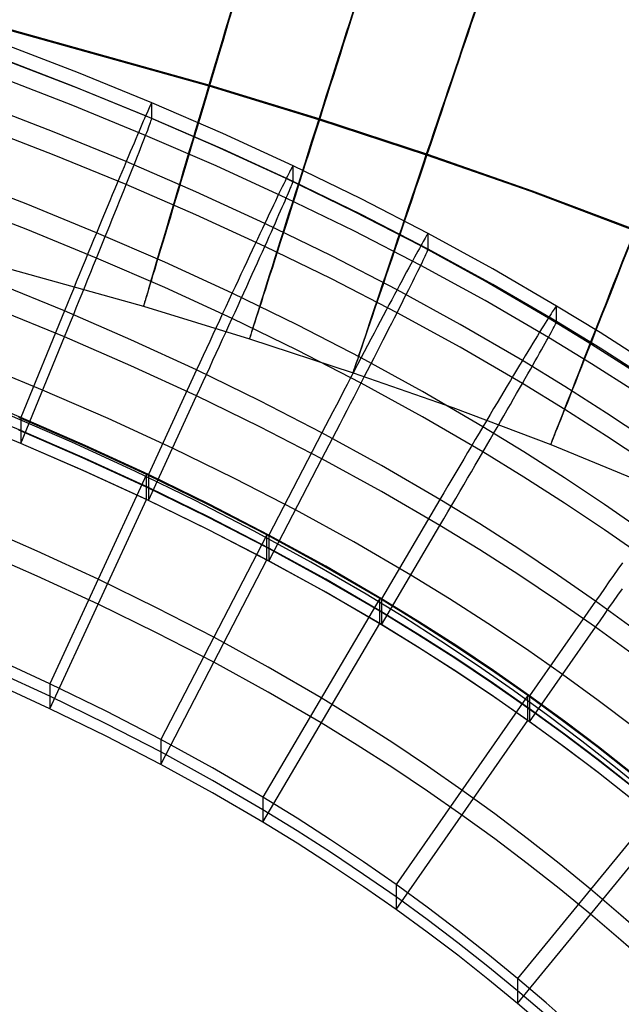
# Model space of a CAD drawing. Extents: x -1634 to -184, y -278 to 263.
# Tile 147 of 242: x -1225 to -1199, y 131 to 174. Entities that reach past the tile are written whole.
import ezdxf

# ---------------------------------------------------------------- set-up
doc = ezdxf.new("R2010")
doc.units = 0
doc.layers.add('PREDEFINITO', color=7, linetype='CONTINUOUS')

msp = doc.modelspace()

# ---------------------------------------------------------------- linework, layer by layer
at = {"layer": 'PREDEFINITO'}
for p, q in [((-1226.643, 173.902, 305.454), (-1217.08, 171.234, 305.432)), ((-1226.696, 173.875, 285.454), (-1217.133, 171.207, 285.432)), ((-1222.775, 171.763, 430.194), (-1225.974, 173, 430.166)), ((-1223.028, 171.191, 433.888), (-1226.214, 172.424, 433.861)), ((-1222.775, 171.086, 400.201), (-1225.974, 172.323, 400.173)), ((-1223.028, 170.348, 396.536), (-1226.214, 171.581, 396.508)), ((-1219.602, 170.465, 430.223), (-1222.775, 171.763, 430.194)), ((-1219.869, 169.898, 433.918), (-1223.028, 171.191, 433.888)), ((-1219.602, 169.787, 400.231), (-1222.775, 171.086, 400.201)), ((-1217.133, 171.207, 285.432), (-1212.363, 169.742, 285.421)), ((-1217.08, 171.234, 305.432), (-1212.31, 169.769, 305.421)), ((-1223.83, 169.191, 437.325), (-1226.977, 170.409, 437.297)), ((-1219.869, 169.055, 396.565), (-1223.028, 170.348, 396.536)), ((-1219.78, 170.099, 433.257), (-1219.821, 170.006, 433.583)), ((-1219.743, 170.182, 432.928), (-1219.78, 170.099, 433.257)), ((-1219.71, 170.255, 432.596), (-1219.743, 170.182, 432.928)), ((-1219.682, 170.317, 432.261), (-1219.71, 170.255, 432.596)), ((-1219.657, 170.368, 431.925), (-1219.682, 170.317, 432.261)), ((-1219.638, 170.409, 431.586), (-1219.657, 170.368, 431.925)), ((-1219.622, 170.439, 431.246), (-1219.638, 170.409, 431.586)), ((-1219.611, 170.458, 430.906), (-1219.622, 170.439, 431.246)), ((-1219.605, 170.467, 430.564), (-1219.611, 170.458, 430.906)), ((-1219.602, 170.465, 430.223), (-1219.605, 170.467, 430.564)), ((-1216.522, 169.13, 430.253), (-1219.602, 170.465, 430.223)), ((-1219.602, 169.787, 400.231), (-1219.602, 170.465, 430.223)), ((-1219.97, 169.665, 434.537), (-1220.027, 169.531, 434.846)), ((-1219.916, 169.789, 434.223), (-1219.97, 169.665, 434.537)), ((-1219.867, 169.902, 433.905), (-1219.916, 169.789, 434.223)), ((-1216.802, 168.569, 433.948), (-1219.869, 169.898, 433.918)), ((-1219.821, 170.006, 433.583), (-1219.867, 169.902, 433.905)), ((-1219.657, 169.614, 398.535), (-1219.638, 169.67, 398.871)), ((-1219.638, 169.67, 398.871), (-1219.622, 169.716, 399.209)), ((-1219.622, 169.716, 399.209), (-1219.611, 169.75, 399.549)), ((-1219.611, 169.75, 399.549), (-1219.605, 169.774, 399.889)), ((-1219.605, 169.774, 399.889), (-1219.602, 169.787, 400.231)), ((-1216.522, 168.453, 400.261), (-1219.602, 169.787, 400.231)), ((-1212.363, 169.742, 285.421), (-1207.696, 168.215, 285.411)), ((-1212.31, 169.769, 305.421), (-1207.644, 168.242, 305.411)), ((-1223.83, 168.195, 393.194), (-1226.977, 169.413, 393.166)), ((-1220.154, 169.235, 435.448), (-1220.223, 169.073, 435.74)), ((-1220.089, 169.388, 435.149), (-1220.154, 169.235, 435.448)), ((-1220.027, 169.531, 434.846), (-1220.089, 169.388, 435.149)), ((-1219.821, 169.178, 396.895), (-1219.78, 169.286, 397.216)), ((-1219.78, 169.286, 397.216), (-1219.743, 169.383, 397.541)), ((-1219.743, 169.383, 397.541), (-1219.71, 169.471, 397.87)), ((-1219.71, 169.471, 397.87), (-1219.682, 169.548, 398.201)), ((-1219.682, 169.548, 398.201), (-1219.657, 169.614, 398.535)), ((-1220.712, 167.915, 437.353), (-1223.83, 169.191, 437.325)), ((-1220.296, 168.902, 436.026), (-1220.372, 168.721, 436.306)), ((-1220.223, 169.073, 435.74), (-1220.296, 168.902, 436.026)), ((-1220.027, 168.646, 395.655), (-1219.97, 168.794, 395.957)), ((-1219.97, 168.794, 395.957), (-1219.916, 168.932, 396.265)), ((-1219.916, 168.932, 396.265), (-1219.867, 169.06, 396.578)), ((-1216.802, 167.726, 396.595), (-1219.869, 169.055, 396.565)), ((-1219.867, 169.06, 396.578), (-1219.821, 169.178, 396.895)), ((-1213.474, 167.731, 430.285), (-1216.522, 169.13, 430.253)), ((-1220.452, 168.532, 436.579), (-1220.536, 168.335, 436.845)), ((-1220.372, 168.721, 436.306), (-1220.452, 168.532, 436.579)), ((-1220.154, 168.323, 395.067), (-1220.089, 168.49, 395.358)), ((-1220.089, 168.49, 395.358), (-1220.027, 168.646, 395.655)), ((-1213.767, 167.177, 433.979), (-1216.802, 168.569, 433.948)), ((-1213.474, 167.054, 400.292), (-1216.522, 168.453, 400.261)), ((-1220.712, 166.918, 393.222), (-1223.83, 168.195, 393.194)), ((-1220.622, 168.129, 437.103), (-1220.712, 167.915, 437.353)), ((-1220.536, 168.335, 436.845), (-1220.622, 168.129, 437.103)), ((-1220.372, 167.771, 394.232), (-1220.296, 167.964, 394.504)), ((-1220.296, 167.964, 394.504), (-1220.223, 168.148, 394.782)), ((-1220.223, 168.148, 394.782), (-1220.154, 168.323, 395.067)), ((-1207.696, 168.215, 285.411), (-1203.157, 166.628, 285.401)), ((-1207.644, 168.242, 305.411), (-1203.104, 166.655, 305.401)), ((-1220.805, 167.693, 437.596), (-1220.902, 167.464, 437.83)), ((-1220.712, 167.915, 437.353), (-1220.805, 167.693, 437.596)), ((-1217.689, 166.604, 437.383), (-1220.712, 167.915, 437.353)), ((-1220.536, 167.361, 393.712), (-1220.452, 167.57, 393.968)), ((-1220.452, 167.57, 393.968), (-1220.372, 167.771, 394.232)), ((-1213.767, 166.333, 396.627), (-1216.802, 167.726, 396.595)), ((-1213.593, 167.527, 432.657), (-1213.629, 167.456, 432.989)), ((-1213.561, 167.587, 432.323), (-1213.593, 167.527, 432.657)), ((-1213.535, 167.638, 431.986), (-1213.561, 167.587, 432.323)), ((-1213.513, 167.677, 431.648), (-1213.535, 167.638, 431.986)), ((-1213.496, 167.707, 431.308), (-1213.513, 167.677, 431.648)), ((-1213.483, 167.726, 430.967), (-1213.496, 167.707, 431.308)), ((-1213.476, 167.734, 430.626), (-1213.483, 167.726, 430.967)), ((-1213.474, 167.731, 430.285), (-1213.476, 167.734, 430.626)), ((-1210.523, 166.297, 430.317), (-1213.474, 167.731, 430.285)), ((-1213.474, 167.054, 400.292), (-1213.474, 167.731, 430.285)), ((-1225.052, 166.081, 439.622), (-1228.139, 167.276, 439.595)), ((-1221.001, 167.227, 438.055), (-1221.102, 166.983, 438.271)), ((-1220.902, 167.464, 437.83), (-1221.001, 167.227, 438.055)), ((-1220.712, 166.918, 393.223), (-1220.622, 167.143, 393.463)), ((-1220.622, 167.143, 393.463), (-1220.536, 167.361, 393.712)), ((-1213.82, 167.07, 434.284), (-1213.879, 166.948, 434.598)), ((-1213.765, 167.181, 433.966), (-1213.82, 167.07, 434.284)), ((-1210.832, 165.749, 434.011), (-1213.767, 167.177, 433.979)), ((-1213.715, 167.283, 433.644), (-1213.765, 167.181, 433.966)), ((-1213.67, 167.374, 433.318), (-1213.715, 167.283, 433.644)), ((-1213.629, 167.456, 432.989), (-1213.67, 167.374, 433.318)), ((-1221.207, 166.733, 438.479), (-1221.314, 166.476, 438.677)), ((-1221.102, 166.983, 438.271), (-1221.207, 166.733, 438.479)), ((-1220.902, 166.446, 392.767), (-1220.805, 166.686, 392.99)), ((-1220.805, 166.686, 392.99), (-1220.712, 166.918, 393.223)), ((-1217.689, 165.607, 393.252), (-1220.712, 166.918, 393.222)), ((-1214.011, 166.677, 435.211), (-1214.083, 166.527, 435.509)), ((-1213.943, 166.817, 434.907), (-1214.011, 166.677, 435.211)), ((-1213.879, 166.948, 434.598), (-1213.943, 166.817, 434.907)), ((-1213.67, 166.56, 397.278), (-1213.629, 166.656, 397.603)), ((-1213.629, 166.656, 397.603), (-1213.593, 166.742, 397.931)), ((-1213.593, 166.742, 397.931), (-1213.561, 166.818, 398.263)), ((-1213.561, 166.818, 398.263), (-1213.535, 166.884, 398.597)), ((-1213.535, 166.884, 398.597), (-1213.513, 166.939, 398.933)), ((-1213.513, 166.939, 398.933), (-1213.496, 166.983, 399.271)), ((-1213.496, 166.983, 399.271), (-1213.483, 167.017, 399.611)), ((-1213.483, 167.017, 399.611), (-1213.476, 167.041, 399.951)), ((-1213.476, 167.041, 399.951), (-1213.474, 167.054, 400.292)), ((-1210.523, 165.619, 400.325), (-1213.474, 167.054, 400.292)), ((-1203.104, 166.655, 305.401), (-1198.605, 164.956, 305.392)), ((-1221.423, 166.213, 438.865), (-1221.535, 165.945, 439.044)), ((-1221.314, 166.476, 438.677), (-1221.423, 166.213, 438.865)), ((-1221.001, 166.2, 392.553), (-1220.902, 166.446, 392.767)), ((-1214.699, 165.232, 437.414), (-1217.689, 166.604, 437.383)), ((-1214.159, 166.368, 435.801), (-1214.239, 166.2, 436.087)), ((-1214.083, 166.527, 435.509), (-1214.159, 166.368, 435.801)), ((-1213.879, 166.077, 396.019), (-1213.82, 166.212, 396.326)), ((-1213.82, 166.212, 396.326), (-1213.765, 166.338, 396.639)), ((-1210.832, 164.906, 396.659), (-1213.767, 166.333, 396.627)), ((-1213.765, 166.338, 396.639), (-1213.715, 166.454, 396.956)), ((-1213.715, 166.454, 396.956), (-1213.67, 166.56, 397.278)), ((-1207.61, 164.795, 430.351), (-1210.523, 166.297, 430.317)), ((-1203.157, 166.628, 285.401), (-1198.657, 164.929, 285.392)), ((-1225.052, 164.983, 391.039), (-1228.139, 166.179, 391.012)), ((-1221.997, 164.829, 439.65), (-1225.052, 166.081, 439.622)), ((-1221.535, 165.945, 439.044), (-1221.649, 165.67, 439.212)), ((-1221.207, 165.687, 392.151), (-1221.102, 165.946, 392.347)), ((-1221.102, 165.946, 392.347), (-1221.001, 166.2, 392.553)), ((-1214.412, 165.837, 436.64), (-1214.504, 165.644, 436.905)), ((-1214.324, 166.023, 436.367), (-1214.412, 165.837, 436.64)), ((-1214.239, 166.2, 436.087), (-1214.324, 166.023, 436.367)), ((-1214.011, 165.778, 395.419), (-1213.943, 165.932, 395.716)), ((-1213.943, 165.932, 395.716), (-1213.879, 166.077, 396.019)), ((-1221.765, 165.391, 439.37), (-1221.882, 165.106, 439.518)), ((-1221.649, 165.67, 439.212), (-1221.765, 165.391, 439.37)), ((-1221.423, 165.15, 391.789), (-1221.314, 165.422, 391.965)), ((-1221.314, 165.422, 391.965), (-1221.207, 165.687, 392.151)), ((-1214.699, 164.235, 393.283), (-1217.689, 165.607, 393.252)), ((-1214.6, 165.442, 437.163), (-1214.699, 165.232, 437.414)), ((-1214.504, 165.644, 436.905), (-1214.6, 165.442, 437.163)), ((-1214.239, 165.262, 394.565), (-1214.159, 165.443, 394.843)), ((-1214.159, 165.443, 394.843), (-1214.083, 165.615, 395.128)), ((-1214.083, 165.615, 395.128), (-1214.011, 165.778, 395.419)), ((-1207.934, 164.255, 434.045), (-1210.832, 165.749, 434.011)), ((-1207.61, 164.117, 400.359), (-1210.523, 165.619, 400.325)), ((-1221.997, 163.732, 391.067), (-1225.052, 164.983, 391.039)), ((-1221.882, 165.106, 439.518), (-1222.002, 164.818, 439.655)), ((-1221.535, 164.874, 391.623), (-1221.423, 165.15, 391.789)), ((-1214.802, 165.014, 437.656), (-1214.908, 164.789, 437.89)), ((-1214.699, 165.232, 437.414), (-1214.802, 165.014, 437.656)), ((-1211.809, 163.826, 437.446), (-1214.699, 165.232, 437.414)), ((-1214.412, 164.875, 394.029), (-1214.324, 165.073, 394.293)), ((-1214.324, 165.073, 394.293), (-1214.239, 165.262, 394.565)), ((-1222.123, 164.525, 439.782), (-1222.246, 164.228, 439.898)), ((-1222.002, 164.818, 439.655), (-1222.123, 164.525, 439.782)), ((-1219.038, 163.546, 439.679), (-1221.997, 164.829, 439.65)), ((-1221.765, 164.306, 391.321), (-1221.649, 164.592, 391.467)), ((-1221.649, 164.592, 391.467), (-1221.535, 164.874, 391.623)), ((-1215.017, 164.557, 438.115), (-1215.129, 164.318, 438.332)), ((-1214.908, 164.789, 437.89), (-1215.017, 164.557, 438.115)), ((-1214.6, 164.456, 393.524), (-1214.504, 164.67, 393.773)), ((-1214.504, 164.67, 393.773), (-1214.412, 164.875, 394.029)), ((-1207.934, 163.411, 396.693), (-1210.832, 164.906, 396.659)), ((-1207.781, 164.527, 433.056), (-1207.826, 164.447, 433.385)), ((-1207.741, 164.596, 432.724), (-1207.781, 164.527, 433.056)), ((-1207.707, 164.655, 432.389), (-1207.741, 164.596, 432.724)), ((-1207.677, 164.704, 432.052), (-1207.707, 164.655, 432.389)), ((-1207.653, 164.743, 431.714), (-1207.677, 164.704, 432.052)), ((-1207.634, 164.771, 431.374), (-1207.653, 164.743, 431.714)), ((-1207.621, 164.789, 431.034), (-1207.634, 164.771, 431.374)), ((-1207.613, 164.797, 430.692), (-1207.621, 164.789, 431.034)), ((-1207.61, 164.795, 430.351), (-1207.613, 164.797, 430.692)), ((-1204.802, 163.257, 430.386), (-1207.61, 164.795, 430.351)), ((-1207.61, 164.117, 400.359), (-1207.61, 164.795, 430.351)), ((-1229.194, 164.212, 295.473), (-1219.958, 161.636, 295.452)), ((-1222.246, 164.228, 439.898), (-1222.37, 163.927, 440.002)), ((-1221.882, 164.015, 391.187), (-1221.765, 164.306, 391.321)), ((-1215.129, 164.318, 438.332), (-1215.244, 164.072, 438.539)), ((-1214.802, 164.007, 393.051), (-1214.699, 164.235, 393.283)), ((-1214.699, 164.235, 393.283), (-1214.6, 164.456, 393.524)), ((-1211.809, 162.829, 393.315), (-1214.699, 164.235, 393.283)), ((-1207.992, 164.15, 434.35), (-1208.057, 164.032, 434.664)), ((-1207.931, 164.259, 434.032), (-1207.992, 164.15, 434.35)), ((-1205.141, 162.726, 434.08), (-1207.934, 164.255, 434.045)), ((-1207.876, 164.358, 433.71), (-1207.931, 164.259, 434.032)), ((-1207.826, 164.447, 433.385), (-1207.876, 164.358, 433.71)), ((-1207.634, 164.048, 399.337), (-1207.621, 164.081, 399.677)), ((-1207.621, 164.081, 399.677), (-1207.613, 164.104, 400.017)), ((-1207.613, 164.104, 400.017), (-1207.61, 164.117, 400.359)), ((-1204.802, 162.58, 400.393), (-1207.61, 164.117, 400.359)), ((-1222.37, 163.927, 440.002), (-1222.495, 163.623, 440.095)), ((-1222.123, 163.422, 390.949), (-1222.002, 163.72, 391.062)), ((-1222.002, 163.72, 391.062), (-1221.882, 164.015, 391.187)), ((-1219.038, 162.449, 391.096), (-1221.997, 163.732, 391.067)), ((-1215.363, 163.82, 438.737), (-1215.483, 163.562, 438.925)), ((-1215.244, 164.072, 438.539), (-1215.363, 163.82, 438.737)), ((-1215.017, 163.529, 392.613), (-1214.908, 163.772, 392.827)), ((-1214.908, 163.772, 392.827), (-1214.802, 164.007, 393.051)), ((-1208.96, 162.356, 437.479), (-1211.809, 163.826, 437.446)), ((-1208.201, 163.767, 435.276), (-1208.281, 163.62, 435.574)), ((-1208.127, 163.904, 434.973), (-1208.201, 163.767, 435.276)), ((-1208.057, 164.032, 434.664), (-1208.127, 163.904, 434.973)), ((-1207.826, 163.633, 397.344), (-1207.781, 163.728, 397.669)), ((-1207.781, 163.728, 397.669), (-1207.741, 163.812, 397.997)), ((-1207.741, 163.812, 397.997), (-1207.707, 163.886, 398.329)), ((-1207.707, 163.886, 398.329), (-1207.677, 163.95, 398.663)), ((-1207.677, 163.95, 398.663), (-1207.653, 164.004, 398.999)), ((-1207.653, 164.004, 398.999), (-1207.634, 164.048, 399.337)), ((-1222.621, 163.317, 440.178), (-1222.748, 163.008, 440.248)), ((-1222.495, 163.623, 440.095), (-1222.621, 163.317, 440.178)), ((-1222.246, 163.12, 390.847), (-1222.123, 163.422, 390.949)), ((-1216.117, 162.204, 439.71), (-1219.038, 163.546, 439.679)), ((-1215.607, 163.298, 439.103), (-1215.732, 163.029, 439.272)), ((-1215.483, 163.562, 438.925), (-1215.607, 163.298, 439.103)), ((-1215.244, 163.026, 392.212), (-1215.129, 163.281, 392.408)), ((-1215.129, 163.281, 392.408), (-1215.017, 163.529, 392.613)), ((-1208.453, 163.301, 436.153), (-1208.546, 163.128, 436.432)), ((-1208.365, 163.465, 435.867), (-1208.453, 163.301, 436.153)), ((-1208.281, 163.62, 435.574), (-1208.365, 163.465, 435.867)), ((-1208.057, 163.161, 396.084), (-1207.992, 163.293, 396.392)), ((-1207.992, 163.293, 396.392), (-1207.931, 163.416, 396.705)), ((-1205.141, 161.883, 396.727), (-1207.934, 163.411, 396.693)), ((-1207.931, 163.416, 396.705), (-1207.876, 163.53, 397.022)), ((-1207.876, 163.53, 397.022), (-1207.826, 163.633, 397.344)), ((-1202.036, 161.649, 430.422), (-1204.802, 163.257, 430.386)), ((-1222.748, 163.008, 440.248), (-1222.876, 162.697, 440.308)), ((-1222.495, 162.508, 390.677), (-1222.37, 162.815, 390.756)), ((-1222.37, 162.815, 390.756), (-1222.246, 163.12, 390.847)), ((-1215.732, 163.029, 439.272), (-1215.86, 162.755, 439.43)), ((-1215.363, 162.765, 392.025), (-1215.244, 163.026, 392.212)), ((-1208.96, 161.359, 393.348), (-1211.809, 162.829, 393.315)), ((-1208.644, 162.947, 436.705), (-1208.745, 162.758, 436.97)), ((-1208.546, 163.128, 436.432), (-1208.644, 162.947, 436.705)), ((-1208.281, 162.709, 395.193), (-1208.201, 162.868, 395.485)), ((-1208.201, 162.868, 395.485), (-1208.127, 163.019, 395.782)), ((-1208.127, 163.019, 395.782), (-1208.057, 163.161, 396.084)), ((-1223.392, 161.44, 440.429), (-1226.378, 162.664, 440.402)), ((-1223.005, 162.384, 440.355), (-1223.134, 162.07, 440.392)), ((-1222.876, 162.697, 440.308), (-1223.005, 162.384, 440.355)), ((-1222.621, 162.198, 390.609), (-1222.495, 162.508, 390.677)), ((-1216.117, 161.107, 391.126), (-1219.038, 162.449, 391.096)), ((-1215.99, 162.476, 439.578), (-1216.122, 162.193, 439.715)), ((-1215.86, 162.755, 439.43), (-1215.99, 162.476, 439.578)), ((-1215.607, 162.228, 391.683), (-1215.483, 162.499, 391.849)), ((-1215.483, 162.499, 391.849), (-1215.363, 162.765, 392.025)), ((-1208.85, 162.561, 437.228), (-1208.96, 162.356, 437.479)), ((-1208.745, 162.758, 436.97), (-1208.85, 162.561, 437.228)), ((-1208.453, 162.363, 394.63), (-1208.365, 162.54, 394.908)), ((-1208.365, 162.54, 394.908), (-1208.281, 162.709, 395.193)), ((-1202.391, 161.127, 434.116), (-1205.141, 162.726, 434.08)), ((-1202.036, 160.972, 400.43), (-1204.802, 162.58, 400.393)), ((-1223.134, 162.07, 440.392), (-1223.263, 161.755, 440.416)), ((-1222.748, 161.886, 390.552), (-1222.621, 162.198, 390.609)), ((-1216.122, 162.193, 439.715), (-1216.256, 161.905, 439.841)), ((-1213.297, 160.831, 439.741), (-1216.117, 162.204, 439.71)), ((-1215.86, 161.67, 391.381), (-1215.732, 161.951, 391.526)), ((-1215.732, 161.951, 391.526), (-1215.607, 162.228, 391.683)), ((-1209.073, 162.143, 437.721), (-1209.189, 161.924, 437.955)), ((-1208.96, 162.356, 437.479), (-1209.073, 162.143, 437.721)), ((-1206.216, 160.854, 437.513), (-1208.96, 162.356, 437.479)), ((-1208.745, 161.784, 393.838), (-1208.644, 161.985, 394.094)), ((-1208.644, 161.985, 394.094), (-1208.546, 162.178, 394.359)), ((-1208.546, 162.178, 394.359), (-1208.453, 162.363, 394.63)), ((-1223.392, 160.311, 390.442), (-1226.378, 161.535, 390.414)), ((-1223.263, 161.755, 440.416), (-1223.392, 161.44, 440.429)), ((-1223.005, 161.258, 390.473), (-1222.876, 161.573, 390.507)), ((-1222.876, 161.573, 390.507), (-1222.748, 161.886, 390.552)), ((-1219.958, 161.636, 295.452), (-1215.36, 160.223, 295.442)), ((-1216.391, 161.613, 439.957), (-1216.528, 161.319, 440.061)), ((-1216.256, 161.905, 439.841), (-1216.391, 161.613, 439.957)), ((-1215.99, 161.385, 391.246), (-1215.86, 161.67, 391.381)), ((-1209.31, 161.697, 438.18), (-1209.434, 161.463, 438.396)), ((-1209.189, 161.924, 437.955), (-1209.31, 161.697, 438.18)), ((-1208.96, 161.359, 393.348), (-1208.85, 161.575, 393.589)), ((-1208.85, 161.575, 393.589), (-1208.745, 161.784, 393.838)), ((-1202.391, 160.284, 396.763), (-1205.141, 161.883, 396.727)), ((-1202.142, 161.515, 432.46), (-1202.18, 161.458, 432.794)), ((-1202.109, 161.562, 432.123), (-1202.142, 161.515, 432.46)), ((-1202.083, 161.6, 431.785), (-1202.109, 161.562, 432.123)), ((-1202.062, 161.627, 431.445), (-1202.083, 161.6, 431.785)), ((-1202.048, 161.645, 431.105), (-1202.062, 161.627, 431.445)), ((-1202.039, 161.652, 430.763), (-1202.048, 161.645, 431.105)), ((-1202.036, 161.649, 430.422), (-1202.039, 161.652, 430.763)), ((-1200.149, 160.493, 430.448), (-1202.036, 161.649, 430.422)), ((-1202.036, 160.972, 400.43), (-1202.036, 161.649, 430.422)), ((-1223.392, 161.44, 440.429), (-1225.288, 156.814, 440.534)), ((-1220.504, 160.186, 440.458), (-1223.392, 161.44, 440.429)), ((-1223.134, 160.943, 390.451), (-1223.005, 161.258, 390.473)), ((-1216.528, 161.319, 440.061), (-1216.666, 161.021, 440.154)), ((-1216.256, 160.802, 391.008), (-1216.122, 161.095, 391.122)), ((-1216.122, 161.095, 391.122), (-1215.99, 161.385, 391.246)), ((-1213.297, 159.734, 391.157), (-1216.117, 161.107, 391.126)), ((-1209.56, 161.223, 438.603), (-1209.691, 160.977, 438.801)), ((-1209.434, 161.463, 438.396), (-1209.56, 161.223, 438.603)), ((-1209.189, 160.906, 392.892), (-1209.073, 161.136, 393.116)), ((-1209.073, 161.136, 393.116), (-1208.96, 161.359, 393.348)), ((-1206.216, 159.857, 393.382), (-1208.96, 161.359, 393.348)), ((-1202.389, 161.131, 434.103), (-1202.455, 161.026, 434.421)), ((-1200.516, 159.978, 434.142), (-1202.391, 161.127, 434.116)), ((-1202.328, 161.227, 433.781), (-1202.389, 161.131, 434.103)), ((-1202.273, 161.314, 433.455), (-1202.328, 161.227, 433.781)), ((-1202.224, 161.391, 433.126), (-1202.273, 161.314, 433.455)), ((-1202.18, 161.458, 432.794), (-1202.224, 161.391, 433.126)), ((-1223.263, 160.627, 390.441), (-1223.134, 160.943, 390.451)), ((-1216.806, 160.72, 440.236), (-1216.946, 160.417, 440.307)), ((-1216.666, 161.021, 440.154), (-1216.806, 160.72, 440.236)), ((-1216.391, 160.506, 390.906), (-1216.256, 160.802, 391.008)), ((-1210.521, 159.398, 439.773), (-1213.297, 160.831, 439.741)), ((-1209.824, 160.725, 438.989), (-1209.959, 160.468, 439.167)), ((-1209.691, 160.977, 438.801), (-1209.824, 160.725, 438.989)), ((-1209.434, 160.426, 392.472), (-1209.31, 160.669, 392.677)), ((-1209.31, 160.669, 392.677), (-1209.189, 160.906, 392.892)), ((-1203.519, 159.284, 437.548), (-1206.216, 160.854, 437.513)), ((-1202.603, 160.787, 435.043), (-1202.686, 160.654, 435.347)), ((-1202.527, 160.911, 434.734), (-1202.603, 160.787, 435.043)), ((-1202.455, 161.026, 434.421), (-1202.527, 160.911, 434.734)), ((-1202.224, 160.592, 397.74), (-1202.18, 160.674, 398.068)), ((-1202.18, 160.674, 398.068), (-1202.142, 160.746, 398.4)), ((-1202.142, 160.746, 398.4), (-1202.109, 160.808, 398.734)), ((-1202.109, 160.808, 398.734), (-1202.083, 160.861, 399.07)), ((-1202.083, 160.861, 399.07), (-1202.062, 160.904, 399.408)), ((-1202.062, 160.904, 399.408), (-1202.048, 160.937, 399.748)), ((-1202.048, 160.937, 399.748), (-1202.039, 160.959, 400.088)), ((-1202.039, 160.959, 400.088), (-1202.036, 160.972, 400.43)), ((-1200.149, 159.816, 400.456), (-1202.036, 160.972, 400.43)), ((-1225.287, 155.686, 390.546), (-1223.392, 160.311, 390.442)), ((-1223.392, 160.311, 390.442), (-1223.263, 160.627, 390.441)), ((-1220.504, 159.057, 390.47), (-1223.392, 160.311, 390.442)), ((-1216.946, 160.417, 440.307), (-1217.087, 160.111, 440.366)), ((-1216.528, 160.207, 390.815), (-1216.391, 160.506, 390.906)), ((-1209.959, 160.468, 439.167), (-1210.098, 160.205, 439.336)), ((-1209.56, 160.177, 392.276), (-1209.434, 160.426, 392.472)), ((-1202.865, 160.361, 435.937), (-1202.962, 160.202, 436.223)), ((-1202.773, 160.512, 435.645), (-1202.865, 160.361, 435.937)), ((-1202.686, 160.654, 435.347), (-1202.773, 160.512, 435.645)), ((-1202.455, 160.169, 396.463), (-1202.389, 160.288, 396.776)), ((-1200.516, 159.135, 396.789), (-1202.391, 160.284, 396.763)), ((-1202.389, 160.288, 396.776), (-1202.328, 160.399, 397.093)), ((-1202.328, 160.399, 397.093), (-1202.273, 160.5, 397.414)), ((-1202.273, 160.5, 397.414), (-1202.224, 160.592, 397.74)), ((-1198.286, 159.302, 430.475), (-1200.149, 160.493, 430.448)), ((-1217.657, 158.877, 440.487), (-1220.504, 160.186, 440.458)), ((-1217.229, 159.805, 440.414), (-1217.371, 159.496, 440.45)), ((-1217.087, 160.111, 440.366), (-1217.229, 159.805, 440.414)), ((-1216.806, 159.601, 390.667), (-1216.666, 159.905, 390.736)), ((-1216.666, 159.905, 390.736), (-1216.528, 160.207, 390.815)), ((-1215.36, 160.223, 295.442), (-1210.869, 158.754, 295.432)), ((-1210.239, 159.937, 439.494), (-1210.382, 159.664, 439.641)), ((-1210.098, 160.205, 439.336), (-1210.239, 159.937, 439.494)), ((-1209.824, 159.662, 391.913), (-1209.691, 159.922, 392.089)), ((-1209.691, 159.922, 392.089), (-1209.56, 160.177, 392.276)), ((-1203.519, 158.288, 393.417), (-1206.216, 159.857, 393.382)), ((-1203.171, 159.859, 436.775), (-1203.283, 159.675, 437.04)), ((-1203.065, 160.034, 436.502), (-1203.171, 159.859, 436.775)), ((-1202.962, 160.202, 436.223), (-1203.065, 160.034, 436.502)), ((-1202.686, 159.755, 395.555), (-1202.603, 159.902, 395.852)), ((-1202.603, 159.902, 395.852), (-1202.527, 160.04, 396.155)), ((-1202.527, 160.04, 396.155), (-1202.455, 160.169, 396.463)), ((-1198.664, 158.794, 434.168), (-1200.516, 159.978, 434.142)), ((-1198.286, 158.625, 400.483), (-1200.149, 159.816, 400.456)), ((-1217.371, 159.496, 440.45), (-1217.514, 159.187, 440.474)), ((-1216.946, 159.295, 390.61), (-1216.806, 159.601, 390.667)), ((-1210.521, 158.301, 391.19), (-1213.297, 159.734, 391.157)), ((-1210.527, 159.387, 439.778), (-1210.674, 159.106, 439.904)), ((-1210.382, 159.664, 439.641), (-1210.527, 159.387, 439.778)), ((-1207.854, 157.937, 439.806), (-1210.521, 159.398, 439.773)), ((-1210.098, 159.127, 391.59), (-1209.959, 159.397, 391.746)), ((-1209.959, 159.397, 391.746), (-1209.824, 159.662, 391.913)), ((-1203.399, 159.483, 437.298), (-1203.519, 159.284, 437.548)), ((-1203.283, 159.675, 437.04), (-1203.399, 159.483, 437.298)), ((-1202.962, 159.264, 394.7), (-1202.865, 159.436, 394.978)), ((-1202.865, 159.436, 394.978), (-1202.773, 159.6, 395.264)), ((-1202.773, 159.6, 395.264), (-1202.686, 159.755, 395.555)), ((-1224.34, 157.999, 390.494), (-1227.279, 159.204, 390.467)), ((-1217.657, 157.748, 390.5), (-1220.504, 159.057, 390.47)), ((-1217.514, 159.187, 440.474), (-1217.657, 158.877, 440.487)), ((-1217.229, 158.678, 390.531), (-1217.087, 158.987, 390.565)), ((-1217.087, 158.987, 390.565), (-1216.946, 159.295, 390.61)), ((-1210.674, 159.106, 439.904), (-1210.824, 158.822, 440.02)), ((-1210.239, 158.852, 391.445), (-1210.098, 159.127, 391.59)), ((-1203.643, 159.078, 437.79), (-1203.771, 158.865, 438.024)), ((-1203.519, 159.284, 437.548), (-1203.643, 159.078, 437.79)), ((-1201.68, 158.157, 437.574), (-1203.519, 159.284, 437.548)), ((-1203.171, 158.896, 394.164), (-1203.065, 159.084, 394.428)), ((-1203.065, 159.084, 394.428), (-1202.962, 159.264, 394.7)), ((-1198.664, 157.95, 396.816), (-1200.516, 159.135, 396.789)), ((-1217.657, 158.877, 440.487), (-1219.749, 154.337, 440.59)), ((-1214.913, 157.541, 440.517), (-1217.657, 158.877, 440.487)), ((-1217.371, 158.369, 390.509), (-1217.229, 158.678, 390.531)), ((-1210.974, 158.533, 440.124), (-1211.127, 158.242, 440.217)), ((-1210.824, 158.822, 440.02), (-1210.974, 158.533, 440.124)), ((-1210.869, 158.754, 295.432), (-1206.539, 157.24, 295.423)), ((-1210.527, 158.29, 391.185), (-1210.382, 158.573, 391.309)), ((-1210.382, 158.573, 391.309), (-1210.239, 158.852, 391.445)), ((-1203.904, 158.644, 438.249), (-1204.04, 158.418, 438.465)), ((-1203.771, 158.865, 438.024), (-1203.904, 158.644, 438.249)), ((-1203.399, 158.498, 393.658), (-1203.283, 158.701, 393.907)), ((-1203.283, 158.701, 393.907), (-1203.171, 158.896, 394.164)), ((-1217.514, 158.059, 390.499), (-1217.371, 158.369, 390.509)), ((-1211.127, 158.242, 440.217), (-1211.28, 157.948, 440.299)), ((-1210.674, 158.004, 391.072), (-1210.527, 158.29, 391.185)), ((-1207.854, 156.84, 391.223), (-1210.521, 158.301, 391.19)), ((-1204.179, 158.185, 438.672), (-1204.322, 157.946, 438.869)), ((-1204.04, 158.418, 438.465), (-1204.179, 158.185, 438.672)), ((-1203.643, 158.071, 393.185), (-1203.519, 158.288, 393.417)), ((-1203.519, 158.288, 393.417), (-1203.399, 158.498, 393.658)), ((-1201.68, 157.16, 393.443), (-1203.519, 158.288, 393.417)), ((-1199.865, 156.995, 437.6), (-1201.68, 158.157, 437.574)), ((-1225.288, 156.814, 440.534), (-1228.18, 158.001, 440.507)), ((-1221.499, 156.765, 390.522), (-1224.34, 157.999, 390.494)), ((-1219.748, 153.209, 390.602), (-1217.657, 157.748, 390.5)), ((-1217.657, 157.748, 390.5), (-1217.514, 158.059, 390.499)), ((-1214.913, 156.412, 390.53), (-1217.657, 157.748, 390.5)), ((-1211.28, 157.948, 440.299), (-1211.435, 157.652, 440.369)), ((-1210.974, 157.421, 390.878), (-1210.824, 157.714, 390.969)), ((-1210.824, 157.714, 390.969), (-1210.674, 158.004, 391.072)), ((-1205.235, 156.412, 439.84), (-1207.854, 157.937, 439.806)), ((-1204.468, 157.701, 439.057), (-1204.617, 157.451, 439.235)), ((-1204.322, 157.946, 438.869), (-1204.468, 157.701, 439.057)), ((-1203.904, 157.617, 392.746), (-1203.771, 157.847, 392.961)), ((-1203.771, 157.847, 392.961), (-1203.643, 158.071, 393.185)), ((-1225.287, 156.25, 415.54), (-1228.18, 157.437, 415.513)), ((-1212.217, 156.148, 440.549), (-1214.913, 157.541, 440.517)), ((-1211.59, 157.354, 440.428), (-1211.746, 157.054, 440.476)), ((-1211.435, 157.652, 440.369), (-1211.59, 157.354, 440.428)), ((-1211.127, 157.126, 390.798), (-1210.974, 157.421, 390.878)), ((-1206.539, 157.24, 295.423), (-1202.294, 155.638, 295.414)), ((-1204.617, 157.451, 439.235), (-1204.769, 157.195, 439.404)), ((-1204.179, 157.139, 392.344), (-1204.04, 157.381, 392.541)), ((-1204.04, 157.381, 392.541), (-1203.904, 157.617, 392.746)), ((-1225.287, 155.686, 390.546), (-1228.18, 156.874, 390.52)), ((-1223.072, 155.74, 440.551), (-1225.847, 156.943, 440.524)), ((-1222.495, 155.601, 440.561), (-1225.288, 156.814, 440.534)), ((-1225.288, 156.814, 440.534), (-1225.287, 155.686, 390.546)), ((-1211.746, 157.054, 440.476), (-1211.903, 156.753, 440.512)), ((-1211.435, 156.53, 390.673), (-1211.28, 156.829, 390.73)), ((-1211.28, 156.829, 390.73), (-1211.127, 157.126, 390.798)), ((-1205.235, 155.315, 391.257), (-1207.854, 156.84, 391.223)), ((-1204.924, 156.935, 439.561), (-1205.082, 156.67, 439.709)), ((-1204.769, 157.195, 439.404), (-1204.924, 156.935, 439.561)), ((-1204.468, 156.638, 391.981), (-1204.322, 156.891, 392.158)), ((-1204.322, 156.891, 392.158), (-1204.179, 157.139, 392.344)), ((-1199.865, 155.999, 393.469), (-1201.68, 157.16, 393.443)), ((-1198.073, 155.799, 437.627), (-1199.865, 156.995, 437.6)), ((-1222.584, 155.596, 438.561), (-1225.377, 156.807, 438.533)), ((-1218.702, 155.479, 390.551), (-1221.499, 156.765, 390.522)), ((-1212.217, 155.019, 390.561), (-1214.913, 156.412, 390.53)), ((-1212.06, 156.451, 440.536), (-1212.217, 156.148, 440.549)), ((-1211.903, 156.753, 440.512), (-1212.06, 156.451, 440.536)), ((-1211.59, 156.23, 390.627), (-1211.435, 156.53, 390.673)), ((-1205.241, 156.401, 439.846), (-1205.403, 156.129, 439.972)), ((-1205.082, 156.67, 439.709), (-1205.241, 156.401, 439.846)), ((-1203.452, 155.318, 439.865), (-1205.235, 156.412, 439.84)), ((-1204.617, 156.38, 391.815), (-1204.468, 156.638, 391.981)), ((-1222.584, 155.054, 414.567), (-1225.377, 156.265, 414.539)), ((-1222.495, 155.037, 415.567), (-1225.287, 156.25, 415.54)), ((-1212.217, 156.148, 440.549), (-1214.521, 151.712, 440.649)), ((-1209.633, 154.731, 440.581), (-1212.217, 156.148, 440.549)), ((-1211.746, 155.928, 390.593), (-1211.59, 156.23, 390.627)), ((-1205.403, 156.129, 439.972), (-1205.567, 155.852, 440.087)), ((-1204.924, 155.85, 391.512), (-1204.769, 156.117, 391.658)), ((-1204.769, 156.117, 391.658), (-1204.617, 156.38, 391.815)), ((-1198.073, 154.803, 393.496), (-1199.865, 155.999, 393.469)), ((-1222.584, 154.512, 390.573), (-1225.378, 155.723, 390.546)), ((-1222.495, 154.473, 390.574), (-1225.287, 155.686, 390.546)), ((-1220.344, 154.487, 440.579), (-1223.072, 155.74, 440.551)), ((-1219.836, 154.334, 438.589), (-1222.584, 155.596, 438.561)), ((-1219.749, 154.337, 440.59), (-1222.495, 155.601, 440.561)), ((-1212.06, 155.322, 390.56), (-1211.903, 155.625, 390.571)), ((-1211.903, 155.625, 390.571), (-1211.746, 155.928, 390.593)), ((-1205.733, 155.572, 440.191), (-1205.9, 155.289, 440.284)), ((-1205.567, 155.852, 440.087), (-1205.733, 155.572, 440.191)), ((-1205.241, 155.304, 391.253), (-1205.082, 155.579, 391.377)), ((-1205.082, 155.579, 391.377), (-1204.924, 155.85, 391.512)), ((-1202.294, 155.638, 295.414), (-1198.156, 153.933, 295.406)), ((-1216.01, 154.167, 390.581), (-1218.702, 155.479, 390.551)), ((-1212.217, 155.019, 390.561), (-1212.06, 155.322, 390.56)), ((-1205.9, 155.289, 440.284), (-1206.069, 155.004, 440.365)), ((-1205.403, 155.026, 391.139), (-1205.241, 155.304, 391.253)), ((-1203.452, 154.221, 391.282), (-1205.235, 155.315, 391.257)), ((-1201.692, 154.191, 439.891), (-1203.452, 155.318, 439.865)), ((-1219.837, 153.792, 414.595), (-1222.584, 155.054, 414.567)), ((-1219.748, 153.773, 415.596), (-1222.495, 155.037, 415.567)), ((-1214.52, 150.584, 390.662), (-1212.217, 155.019, 390.561)), ((-1209.633, 153.602, 390.593), (-1212.217, 155.019, 390.561)), ((-1207.099, 153.255, 440.614), (-1209.633, 154.731, 440.581)), ((-1206.239, 154.716, 440.436), (-1206.409, 154.426, 440.494)), ((-1206.069, 155.004, 440.365), (-1206.239, 154.716, 440.436)), ((-1205.733, 154.46, 390.945), (-1205.567, 154.744, 391.036)), ((-1205.567, 154.744, 391.036), (-1205.403, 155.026, 391.139)), ((-1219.836, 154.334, 438.589), (-1224.02, 145.254, 438.794)), ((-1219.837, 153.25, 390.601), (-1222.584, 154.512, 390.573)), ((-1219.748, 153.209, 390.602), (-1222.495, 154.473, 390.574)), ((-1217.72, 153.21, 440.608), (-1220.344, 154.487, 440.579)), ((-1219.837, 153.25, 390.601), (-1219.836, 154.334, 438.589)), ((-1217.195, 153.049, 438.618), (-1219.836, 154.334, 438.589)), ((-1217.108, 153.049, 440.619), (-1219.749, 154.337, 440.59)), ((-1219.749, 154.337, 440.59), (-1219.748, 153.209, 390.602)), ((-1206.409, 154.426, 440.494), (-1206.581, 154.135, 440.542)), ((-1205.9, 154.173, 390.865), (-1205.733, 154.46, 390.945)), ((-1213.369, 152.802, 390.612), (-1216.01, 154.167, 390.581)), ((-1206.753, 153.842, 440.577), (-1206.926, 153.549, 440.602)), ((-1206.581, 154.135, 440.542), (-1206.753, 153.842, 440.577)), ((-1206.239, 153.594, 390.739), (-1206.069, 153.885, 390.796)), ((-1206.069, 153.885, 390.796), (-1205.9, 154.173, 390.865)), ((-1201.692, 153.094, 391.307), (-1203.452, 154.221, 391.282)), ((-1199.956, 153.032, 439.917), (-1201.692, 154.191, 439.891)), ((-1217.195, 152.506, 414.624), (-1219.837, 153.792, 414.595)), ((-1217.108, 152.486, 415.625), (-1219.748, 153.773, 415.596)), ((-1207.099, 152.126, 390.627), (-1209.633, 153.602, 390.593)), ((-1206.926, 153.549, 440.602), (-1207.099, 153.255, 440.614)), ((-1206.409, 153.302, 390.693), (-1206.239, 153.594, 390.739)), ((-1224.02, 144.171, 390.806), (-1219.837, 153.25, 390.601)), ((-1217.195, 151.964, 390.63), (-1219.837, 153.25, 390.601)), ((-1217.107, 151.922, 390.631), (-1219.748, 153.209, 390.602)), ((-1215.152, 151.885, 440.637), (-1217.72, 153.21, 440.608)), ((-1214.607, 151.713, 438.648), (-1217.195, 153.049, 438.618)), ((-1214.521, 151.712, 440.649), (-1217.108, 153.049, 440.619)), ((-1207.099, 153.255, 440.614), (-1209.63, 148.944, 440.711)), ((-1205.375, 152.196, 440.638), (-1207.099, 153.255, 440.614)), ((-1206.753, 152.715, 390.637), (-1206.581, 153.009, 390.659)), ((-1206.581, 153.009, 390.659), (-1206.409, 153.302, 390.693)), ((-1199.956, 151.935, 391.333), (-1201.692, 153.094, 391.307)), ((-1198.244, 151.839, 439.944), (-1199.956, 153.032, 439.917)), ((-1210.84, 151.414, 390.643), (-1213.369, 152.802, 390.612)), ((-1206.926, 152.42, 390.626), (-1206.753, 152.715, 390.637)), ((-1224.575, 151.011, 438.664), (-1227.272, 152.182, 438.638)), ((-1214.607, 151.171, 414.654), (-1217.195, 152.506, 414.624)), ((-1214.521, 151.148, 415.655), (-1217.108, 152.486, 415.625)), ((-1209.63, 147.816, 390.724), (-1207.099, 152.126, 390.627)), ((-1207.099, 152.126, 390.627), (-1206.926, 152.42, 390.626)), ((-1205.375, 151.068, 390.651), (-1207.099, 152.126, 390.627)), ((-1203.676, 151.108, 440.663), (-1205.375, 152.196, 440.638)), ((-1214.607, 151.713, 438.648), (-1219.214, 142.84, 438.849)), ((-1214.607, 150.629, 390.661), (-1217.195, 151.964, 390.63)), ((-1214.52, 150.584, 390.662), (-1217.107, 151.922, 390.631)), ((-1212.696, 150.539, 440.667), (-1215.152, 151.885, 440.637)), ((-1212.133, 150.358, 438.679), (-1214.607, 151.713, 438.648)), ((-1214.607, 150.629, 390.661), (-1214.607, 151.713, 438.648)), ((-1212.048, 150.354, 440.68), (-1214.521, 151.712, 440.649)), ((-1214.521, 151.712, 440.649), (-1214.52, 150.584, 390.662)), ((-1198.244, 150.742, 391.36), (-1199.956, 151.935, 391.333)), ((-1208.364, 149.971, 390.675), (-1210.84, 151.414, 390.643)), ((-1224.575, 149.927, 390.676), (-1227.272, 151.098, 390.65)), ((-1221.928, 149.794, 438.692), (-1224.575, 151.011, 438.664)), ((-1212.133, 149.816, 414.685), (-1214.607, 151.171, 414.654)), ((-1212.048, 149.79, 415.686), (-1214.521, 151.148, 415.655)), ((-1203.676, 149.979, 390.675), (-1205.375, 151.068, 390.651)), ((-1202, 149.988, 440.688), (-1203.676, 151.108, 440.663)), ((-1219.214, 141.757, 390.861), (-1214.607, 150.629, 390.661)), ((-1212.133, 149.273, 390.691), (-1214.607, 150.629, 390.661)), ((-1212.048, 149.227, 390.692), (-1214.52, 150.584, 390.662)), ((-1210.295, 149.142, 440.698), (-1212.696, 150.539, 440.667)), ((-1199.185, 150.5, 440.467), (-1199.377, 150.226, 440.537)), ((-1209.714, 148.95, 438.711), (-1212.133, 150.358, 438.679)), ((-1209.63, 148.944, 440.711), (-1212.048, 150.354, 440.68)), ((-1202, 148.859, 390.701), (-1203.676, 149.979, 390.675)), ((-1200.349, 148.836, 440.714), (-1202, 149.988, 440.688)), ((-1199.377, 150.226, 440.537), (-1199.57, 149.951, 440.595)), ((-1221.928, 148.71, 390.704), (-1224.575, 149.927, 390.676)), ((-1219.39, 148.558, 438.72), (-1221.928, 149.794, 438.692)), ((-1209.714, 148.408, 414.717), (-1212.133, 149.816, 414.685)), ((-1209.63, 148.38, 415.718), (-1212.048, 149.79, 415.686)), ((-1206.682, 148.937, 390.699), (-1208.364, 149.971, 390.675)), ((-1199.764, 149.674, 440.642), (-1199.958, 149.395, 440.678)), ((-1199.57, 149.951, 440.595), (-1199.764, 149.674, 440.642)), ((-1209.714, 147.866, 390.723), (-1212.133, 149.273, 390.691)), ((-1209.63, 147.816, 390.724), (-1212.048, 149.227, 390.692)), ((-1208.663, 148.141, 440.721), (-1210.295, 149.142, 440.698)), ((-1199.958, 149.395, 440.678), (-1200.153, 149.116, 440.702)), ((-1199.377, 149.104, 390.841), (-1199.185, 149.381, 390.898)), ((-1219.39, 147.474, 390.732), (-1221.928, 148.71, 390.704)), ((-1209.714, 148.95, 438.711), (-1214.777, 140.329, 438.905)), ((-1208.071, 147.942, 438.733), (-1209.714, 148.95, 438.711)), ((-1209.714, 147.866, 390.723), (-1209.714, 148.95, 438.711)), ((-1207.988, 147.935, 440.734), (-1209.63, 148.944, 440.711)), ((-1209.63, 148.944, 440.711), (-1209.63, 147.816, 390.724)), ((-1205.023, 147.874, 390.723), (-1206.682, 148.937, 390.699)), ((-1200.349, 148.836, 440.714), (-1203.207, 144.735, 440.806)), ((-1200.349, 147.707, 390.727), (-1202, 148.859, 390.701)), ((-1200.153, 149.116, 440.702), (-1200.349, 148.836, 440.714)), ((-1198.764, 147.685, 440.74), (-1200.349, 148.836, 440.714)), ((-1199.764, 148.547, 390.76), (-1199.57, 148.826, 390.795)), ((-1199.57, 148.826, 390.795), (-1199.377, 149.104, 390.841)), ((-1216.91, 147.277, 438.749), (-1219.39, 148.558, 438.72)), ((-1208.071, 147.4, 414.74), (-1209.714, 148.408, 414.717)), ((-1207.988, 147.371, 415.741), (-1209.63, 148.38, 415.718)), ((-1200.153, 147.987, 390.726), (-1199.958, 148.267, 390.737)), ((-1199.958, 148.267, 390.737), (-1199.764, 148.547, 390.76)), ((-1214.777, 139.246, 390.918), (-1209.714, 147.866, 390.723)), ((-1208.071, 146.858, 390.746), (-1209.714, 147.866, 390.723)), ((-1207.055, 147.112, 440.744), (-1208.663, 148.141, 440.721)), ((-1206.452, 146.906, 438.757), (-1208.071, 147.942, 438.733)), ((-1206.371, 146.897, 440.758), (-1207.988, 147.935, 440.734)), ((-1203.388, 146.781, 390.747), (-1205.023, 147.874, 390.723)), ((-1200.349, 147.707, 390.727), (-1200.153, 147.987, 390.726)), ((-1216.911, 146.193, 390.761), (-1219.39, 147.474, 390.732)), ((-1207.988, 146.807, 390.747), (-1209.63, 147.816, 390.724)), ((-1203.207, 143.607, 390.819), (-1200.349, 147.707, 390.727)), ((-1198.764, 146.556, 390.753), (-1200.349, 147.707, 390.727)), ((-1214.548, 145.981, 438.778), (-1216.91, 147.277, 438.749)), ((-1206.452, 146.364, 414.763), (-1208.071, 147.4, 414.74)), ((-1206.371, 146.333, 415.764), (-1207.988, 147.371, 415.741)), ((-1205.473, 146.055, 440.767), (-1207.055, 147.112, 440.744)), ((-1206.453, 145.822, 390.769), (-1208.071, 146.858, 390.746)), ((-1206.37, 145.77, 390.77), (-1207.988, 146.807, 390.747)), ((-1204.858, 145.841, 438.781), (-1206.452, 146.906, 438.757)), ((-1204.777, 145.831, 440.782), (-1206.371, 146.897, 440.758)), ((-1201.778, 145.657, 390.773), (-1203.388, 146.781, 390.747)), ((-1224.02, 145.254, 438.794), (-1226.566, 146.426, 438.768)), ((-1214.549, 144.897, 390.79), (-1216.911, 146.193, 390.761)), ((-1204.858, 145.299, 414.787), (-1206.452, 146.364, 414.763)), ((-1204.777, 145.267, 415.788), (-1206.371, 146.333, 415.764)), ((-1224.02, 144.712, 414.8), (-1226.566, 145.884, 414.774)), ((-1212.245, 144.64, 438.808), (-1214.548, 145.981, 438.778)), ((-1204.858, 144.757, 390.793), (-1206.453, 145.822, 390.769)), ((-1204.777, 144.703, 390.794), (-1206.37, 145.77, 390.77)), ((-1203.914, 144.969, 440.791), (-1205.473, 146.055, 440.767)), ((-1203.286, 144.747, 438.806), (-1204.858, 145.841, 438.781)), ((-1203.207, 144.735, 440.806), (-1204.777, 145.831, 440.782)), ((-1224.02, 144.171, 390.806), (-1226.566, 145.343, 390.78)), ((-1203.287, 144.205, 414.812), (-1204.858, 145.299, 414.787)), ((-1200.232, 144.534, 390.798), (-1201.778, 145.657, 390.773)), ((-1221.585, 144.066, 438.821), (-1224.02, 145.254, 438.794)), ((-1224.02, 145.254, 438.794), (-1224.02, 144.171, 390.806)), ((-1212.245, 143.556, 390.82), (-1214.549, 144.897, 390.79)), ((-1203.207, 144.171, 415.813), (-1204.777, 145.267, 415.788)), ((-1202.415, 143.881, 440.816), (-1203.914, 144.969, 440.791)), ((-1221.585, 143.525, 414.827), (-1224.02, 144.712, 414.8)), ((-1210.684, 143.681, 438.83), (-1212.245, 144.64, 438.808)), ((-1203.286, 144.747, 438.806), (-1209.004, 136.545, 438.991)), ((-1203.287, 143.663, 390.818), (-1204.858, 144.757, 390.793)), ((-1203.207, 143.607, 390.819), (-1204.777, 144.703, 390.794)), ((-1203.287, 143.663, 390.818), (-1203.286, 144.747, 438.806)), ((-1201.779, 143.653, 438.83), (-1203.286, 144.747, 438.806)), ((-1201.701, 143.64, 440.831), (-1203.207, 144.735, 440.806)), ((-1203.207, 144.735, 440.806), (-1203.207, 143.607, 390.819)), ((-1198.71, 143.382, 390.824), (-1200.232, 144.534, 390.798)), ((-1221.585, 142.983, 390.833), (-1224.02, 144.171, 390.806)), ((-1219.214, 142.84, 438.849), (-1221.585, 144.066, 438.821)), ((-1201.78, 143.111, 414.836), (-1203.287, 144.205, 414.812)), ((-1201.701, 143.076, 415.838), (-1203.207, 144.171, 415.813)), ((-1209.147, 142.696, 438.852), (-1210.684, 143.681, 438.83)), ((-1209.004, 135.462, 391.003), (-1203.287, 143.663, 390.818)), ((-1201.78, 142.569, 390.843), (-1203.287, 143.663, 390.818)), ((-1201.701, 142.512, 390.844), (-1203.207, 143.607, 390.819)), ((-1200.938, 142.765, 440.84), (-1202.415, 143.881, 440.816)), ((-1200.295, 142.532, 438.856), (-1201.779, 143.653, 438.83)), ((-1200.218, 142.516, 440.857), (-1201.701, 143.64, 440.831)), ((-1219.214, 142.299, 414.855), (-1221.585, 143.525, 414.827)), ((-1210.684, 142.597, 390.842), (-1212.245, 143.556, 390.82)), ((-1219.214, 141.757, 390.861), (-1221.585, 142.983, 390.833)), ((-1216.964, 141.605, 438.877), (-1219.214, 142.84, 438.849)), ((-1219.214, 142.84, 438.849), (-1219.214, 141.757, 390.861)), ((-1200.295, 141.989, 414.862), (-1201.78, 143.111, 414.836)), ((-1200.218, 141.952, 415.863), (-1201.701, 143.076, 415.838)), ((-1199.485, 141.622, 440.866), (-1200.938, 142.765, 440.84)), ((-1216.964, 141.063, 414.883), (-1219.214, 142.299, 414.855)), ((-1209.147, 141.612, 390.864), (-1210.684, 142.597, 390.842)), ((-1207.635, 141.685, 438.875), (-1209.147, 142.696, 438.852)), ((-1200.295, 141.447, 390.868), (-1201.78, 142.569, 390.843)), ((-1200.217, 141.389, 390.869), (-1201.701, 142.512, 390.844)), ((-1198.833, 141.382, 438.882), (-1200.295, 142.532, 438.856)), ((-1198.757, 141.365, 440.883), (-1200.218, 142.516, 440.857)), ((-1198.833, 140.84, 414.888), (-1200.295, 141.989, 414.862)), ((-1198.757, 140.801, 415.889), (-1200.218, 141.952, 415.863)), ((-1216.964, 140.521, 390.889), (-1219.214, 141.757, 390.861)), ((-1214.777, 140.329, 438.905), (-1216.964, 141.605, 438.877)), ((-1207.635, 140.601, 390.887), (-1209.147, 141.612, 390.864)), ((-1206.145, 140.646, 438.898), (-1207.635, 141.685, 438.875)), ((-1198.834, 140.297, 390.894), (-1200.295, 141.447, 390.868)), ((-1198.056, 140.452, 440.892), (-1199.485, 141.622, 440.866)), ((-1214.777, 139.787, 414.912), (-1216.964, 141.063, 414.883)), ((-1198.757, 140.237, 390.895), (-1200.217, 141.389, 390.869)), ((-1206.145, 139.562, 390.91), (-1207.635, 140.601, 390.887)), ((-1204.717, 139.608, 438.922), (-1206.145, 140.646, 438.898)), ((-1214.777, 139.246, 390.918), (-1216.964, 140.521, 390.889)), ((-1213.297, 139.419, 438.926), (-1214.777, 140.329, 438.905)), ((-1214.777, 140.329, 438.905), (-1214.777, 139.246, 390.918)), ((-1197.395, 140.205, 438.908), (-1203.732, 132.471, 439.083)), ((-1213.297, 138.877, 414.932), (-1214.777, 139.787, 414.912)), ((-1211.842, 138.486, 438.947), (-1213.297, 139.419, 438.926)), ((-1204.717, 138.524, 390.934), (-1206.145, 139.562, 390.91)), ((-1203.31, 138.544, 438.946), (-1204.717, 139.608, 438.922)), ((-1213.297, 138.336, 390.938), (-1214.777, 139.246, 390.918)), ((-1211.842, 137.944, 414.953), (-1213.297, 138.877, 414.932)), ((-1203.732, 131.388, 391.095), (-1197.395, 139.12, 390.92)), ((-1210.411, 137.528, 438.969), (-1211.842, 138.486, 438.947)), ((-1203.31, 137.46, 390.958), (-1204.717, 138.524, 390.934)), ((-1201.925, 137.454, 438.97), (-1203.31, 138.544, 438.946)), ((-1211.842, 137.402, 390.959), (-1213.297, 138.336, 390.938)), ((-1210.411, 136.987, 414.975), (-1211.842, 137.944, 414.953)), ((-1210.411, 136.445, 390.981), (-1211.842, 137.402, 390.959)), ((-1209.004, 136.545, 438.991), (-1210.411, 137.528, 438.969)), ((-1201.926, 136.37, 390.983), (-1203.31, 137.46, 390.958)), ((-1200.563, 136.338, 438.996), (-1201.925, 137.454, 438.97)), ((-1209.004, 136.004, 414.997), (-1210.411, 136.987, 414.975)), ((-1209.004, 135.462, 391.003), (-1210.411, 136.445, 390.981)), ((-1207.654, 135.564, 439.013), (-1209.004, 136.545, 438.991)), ((-1209.004, 136.545, 438.991), (-1209.004, 135.462, 391.003)), ((-1200.563, 135.254, 391.008), (-1201.926, 136.37, 390.983)), ((-1199.252, 135.221, 439.021), (-1200.563, 136.338, 438.996)), ((-1207.654, 135.022, 415.019), (-1209.004, 136.004, 414.997)), ((-1207.654, 134.48, 391.025), (-1209.004, 135.462, 391.003)), ((-1206.325, 134.557, 439.036), (-1207.654, 135.564, 439.013)), ((-1206.325, 134.015, 415.042), (-1207.654, 135.022, 415.019)), ((-1199.253, 134.137, 391.033), (-1200.563, 135.254, 391.008)), ((-1197.964, 134.08, 439.047), (-1199.252, 135.221, 439.021)), ((-1206.325, 133.474, 391.048), (-1207.654, 134.48, 391.025)), ((-1205.018, 133.526, 439.059), (-1206.325, 134.557, 439.036)), ((-1205.018, 132.985, 415.065), (-1206.325, 134.015, 415.042)), ((-1197.964, 132.996, 391.059), (-1199.253, 134.137, 391.033)), ((-1205.018, 132.443, 391.071), (-1206.325, 133.474, 391.048)), ((-1203.732, 132.471, 439.083), (-1205.018, 133.526, 439.059)), ((-1203.732, 131.93, 415.089), (-1205.018, 132.985, 415.065)), ((-1202.494, 131.416, 439.107), (-1203.732, 132.471, 439.083)), ((-1203.732, 132.471, 439.083), (-1203.732, 131.388, 391.095)), ((-1203.732, 131.388, 391.095), (-1205.018, 132.443, 391.071)), ((-1202.494, 130.874, 415.113), (-1203.732, 131.93, 415.089)), ((-1202.494, 130.332, 391.119), (-1203.732, 131.388, 391.095)), ((-1201.278, 130.337, 439.131), (-1202.494, 131.416, 439.107))]:
    msp.add_line(p, q, dxfattribs=at)
at = {"layer": 'PREDEFINITO', "extrusion": (0.967628, -0.252371, -0.002235)}
msp.add_circle((-141.317, 292.702, -1231.505), 10, dxfattribs=at)
at = {"layer": 'PREDEFINITO', "extrusion": (0.958465, -0.285201, -0.002151)}
msp.add_circle((-183.011, 292.817, -1216.022), 10, dxfattribs=at)
at = {"layer": 'PREDEFINITO', "extrusion": (0.953209, -0.302304, -0.002104)}
msp.add_circle((-204.682, 292.881, -1207.55), 10, dxfattribs=at)
at = {"layer": 'PREDEFINITO', "extrusion": (0.947442, -0.319922, -0.002055)}
msp.add_circle((-226.974, 292.948, -1198.624), 10, dxfattribs=at)
at = {"layer": 'PREDEFINITO', "extrusion": (0.930487, -0.366319, -0.001942)}
msp.add_circle((-285.605, 293.109, -1176.306), 10, dxfattribs=at)

doc.saveas('drawing.dxf')
